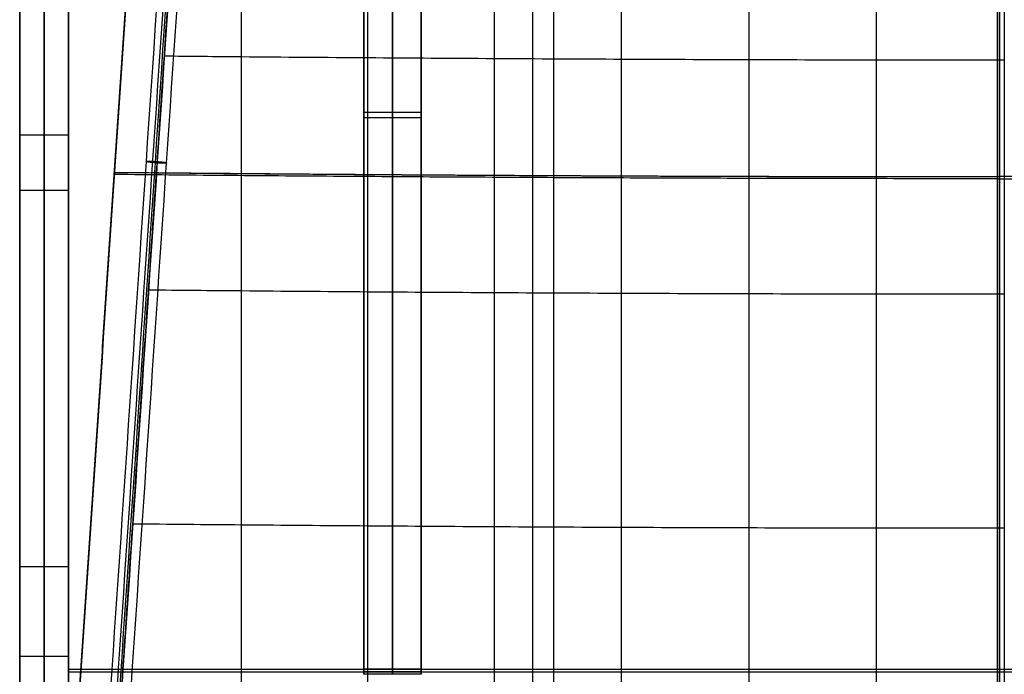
# Model space of a CAD drawing. Header units: millimetres. Extents: x -230 to 250, y -245 to 252.
# Tile 3 of 69: x -230 to 12, y -158 to 3. Entities that reach past the tile are written whole.
import ezdxf

# ---------------------------------------------------------------- set-up
doc = ezdxf.new("R2010")
doc.units = ezdxf.units.MM
doc.header["$MEASUREMENT"] = 0
for name, color, linetype, true_color in [('Frame', 7, 'Continuous', 0x201515), ('Leather', 7, 'Continuous', 0x858585), ('Sit', 7, 'Continuous', 0x6b4343)]:
    doc.layers.add(name, color=color, linetype=linetype, true_color=true_color)

msp = doc.modelspace()

# ---------------------------------------------------------------- linework, layer by layer
at = {"layer": 'Frame'}
for points in [[(-145.63, 116.93, 397.8), (-145.63, -19.71, 404.97), (-145.63, -156.36, 412.13)], [(-145.63, 116.68, 392.98), (-145.63, -20.34, 392.98), (-145.63, -157.36, 392.98)], [(-138.63, 116.93, 397.8), (-138.63, -19.71, 404.97), (-138.63, -156.36, 412.13)], [(-131.63, 116.93, 397.8), (-131.63, -19.71, 404.97), (-131.63, -156.36, 412.13)], [(-131.63, 116.68, 392.98), (-131.63, -20.34, 392.98), (-131.63, -157.36, 392.98)], [(-145.63, -157.61, 388.16), (-145.63, -20.97, 381), (-145.63, 115.68, 373.84)], [(-138.63, -157.61, 388.16), (-138.63, -20.97, 381), (-138.63, 115.68, 373.84)], [(-131.63, -157.61, 388.16), (-131.63, -20.97, 381), (-131.63, 115.68, 373.84)], [(-230.13, -131.11, 598.39), (-230.13, -25.19, 620.9), (-230.13, 80.73, 643.42)], [(-224.13, -131.11, 598.39), (-224.13, -25.19, 620.9), (-224.13, 80.73, 643.42)], [(-218.13, -131.11, 598.39), (-218.13, -25.19, 620.9), (-218.13, 80.73, 643.42)], [(-230.13, 75.74, 666.89), (-230.13, -38.71, 642.57), (-230.13, -153.16, 618.24)], [(-224.13, 75.74, 666.89), (-224.13, -38.71, 642.57), (-224.13, -153.16, 618.24)], [(-218.13, 75.74, 666.89), (-218.13, -38.71, 642.57), (-218.13, -153.16, 618.24)], [(-131.63, -19.71, 404.97), (-138.63, -19.71, 404.97), (-145.63, -19.71, 404.97)], [(-145.63, -20.34, 380.97), (-145.63, -20.34, 392.98), (-145.63, -20.34, 405)], [(-131.63, -20.97, 381), (-138.63, -20.97, 381), (-145.63, -20.97, 381)], [(-131.63, -20.34, 380.97), (-131.63, -20.34, 392.98), (-131.63, -20.34, 405)], [(-230.13, -25.19, 620.9), (-224.13, -25.19, 620.9), (-218.13, -25.19, 620.9)], [(-230.13, -38.71, 642.57), (-224.13, -38.71, 642.57), (-218.13, -38.71, 642.57)], [(-230.13, -69.66, 611.45), (-230.13, -69.66, 623.72), (-230.13, -69.66, 635.99)], [(-218.13, -69.66, 611.45), (-218.13, -69.66, 623.72), (-218.13, -69.66, 635.99)], [(-230.13, -131.11, 598.39), (-224.13, -131.11, 598.39), (-218.13, -131.11, 598.39)], [(-230.13, -195.91, -18.11), (-230.13, -163.51, 290.14), (-230.13, -131.11, 598.39)], [(-224.13, -195.91, -18.11), (-224.13, -163.51, 290.14), (-224.13, -131.11, 598.39)], [(-218.13, -195.91, -18.11), (-218.13, -163.51, 290.14), (-218.13, -131.11, 598.39)], [(-230.13, -153.16, 618.24), (-230.13, -186.6, 300.06), (-230.13, -220.04, -18.11)], [(-230.13, -153.16, 618.24), (-224.13, -153.16, 618.24), (-218.13, -153.16, 618.24)], [(-224.13, -153.16, 618.24), (-224.13, -186.6, 300.06), (-224.13, -220.04, -18.11)], [(-218.13, -153.16, 618.24), (-218.13, -186.6, 300.06), (-218.13, -220.04, -18.11)], [(-218.17, -156.36, 412.12), (-218.17, -163.35, 412.49), (-218.17, -170.34, 412.85)], [(-218.17, -156.36, 412.12), (9.83, -156.36, 412.12), (237.83, -156.36, 412.12)], [(-218.17, -157.61, 388.15), (-218.17, -156.99, 400.14), (-218.17, -156.36, 412.12)], [(-218.17, -156.97, 400.5), (-218.17, -163.98, 400.5), (-218.17, -170.99, 400.5)], [(-218.17, -156.99, 400.14), (9.83, -156.99, 400.14), (237.83, -156.99, 400.14)], [(-145.63, -156.36, 412.13), (-145.63, -156.99, 400.14), (-145.63, -157.61, 388.16)], [(-131.63, -156.36, 412.13), (-138.63, -156.36, 412.13), (-145.63, -156.36, 412.13)], [(-131.63, -156.99, 400.14), (-138.63, -156.99, 400.14), (-145.63, -156.99, 400.14)], [(-138.63, -156.36, 412.13), (-138.63, -156.99, 400.14), (-138.63, -157.61, 388.16)], [(-131.63, -156.36, 412.13), (-131.63, -156.99, 400.14), (-131.63, -157.61, 388.16)], [(9.83, -156.36, 412.12), (9.83, -163.35, 412.49), (9.83, -170.34, 412.85)], [(9.83, -157.61, 388.15), (9.83, -156.99, 400.14), (9.83, -156.36, 412.12)], [(-131.63, -157.61, 388.16), (-138.63, -157.61, 388.16), (-145.63, -157.61, 388.16)]]:
    msp.add_open_spline(points, degree=2, dxfattribs=at)
at = {"layer": 'Leather'}
for points, knots in [([(11.53, 165.63, 405.78), (-4.34, 165.63, 405.78), (-20.16, 165.24, 406.22), (-43.89, 164.08, 407.51), (-51.79, 163.6, 408.05), (-67.57, 162.45, 409.32), (-75.43, 161.78, 410.06), (-87.19, 160.63, 411.23), (-91.08, 160.23, 411.64), (-98.86, 159.37, 412.47), (-102.74, 158.92, 412.9), (-110.5, 157.97, 413.82), (-114.37, 157.48, 414.3), (-122.11, 156.44, 415.33), (-125.97, 155.9, 415.88), (-133.68, 154.77, 416.99), (-137.53, 154.18, 417.56), (-145.22, 152.96, 418.67), (-149.05, 152.33, 419.21), (-153.58, 151.56, 419.83), (-154.27, 151.44, 419.92), (-155.48, 151.23, 420.09), (-156, 151.13, 420.16), (-157.46, 150.81, 420.37), (-158.4, 150.57, 420.5), (-160.26, 150.02, 420.78), (-161.18, 149.71, 420.92), (-162.99, 149.02, 421.21), (-163.88, 148.64, 421.36), (-168.27, 146.57, 422.09), (-171.52, 144.39, 422.7), (-175.79, 140.44, 423.6), (-177.1, 139.03, 423.89), (-179.53, 135.98, 424.46), (-180.61, 134.37, 424.73), (-182.55, 130.97, 425.24), (-183.37, 129.22, 425.49), (-184.77, 125.55, 425.94), (-185.32, 123.69, 426.15), (-185.93, 120.81, 426.44), (-186.1, 119.85, 426.53), (-186.29, 118.39, 426.67), (-186.34, 117.9, 426.71), (-186.46, 116.68, 426.81), (-186.5, 115.94, 426.88), (-186.68, 113.25, 427.1), (-186.81, 111.29, 427.26), (-187.21, 105.42, 427.71), (-187.48, 101.5, 427.99), (-188.75, 82.65, 429.29), (-189.9, 65.53, 430.23), (-191.97, 34.8, 431.96), (-193.04, 19.02, 432.86), (-195.17, -12.54, 434.67), (-196.23, -28.32, 435.57), (-198.42, -60.73, 437.54), (-199.36, -74.81, 438.45), (-201.02, -99.33, 440.09), (-201.55, -107.22, 440.63), (-202.61, -123, 441.69), (-203.15, -130.88, 442.22), (-203.94, -142.73, 442.95), (-204.21, -146.68, 443.18), (-204.74, -154.58, 443.62), (-205.01, -158.54, 443.83), (-205.54, -166.44, 444.24), (-205.81, -170.4, 444.44), (-206.14, -175.34, 444.69), (-206.21, -176.32, 444.74), (-206.31, -177.81, 444.81), (-206.34, -178.3, 444.84), (-206.41, -179.25, 444.88), (-206.44, -179.7, 444.91), (-206.54, -182.12, 445.03), (-206.48, -184.08, 445.14), (-206.05, -188.03, 445.34), (-205.68, -189.96, 445.43), (-204.64, -193.79, 445.57), (-203.99, -195.64, 445.61), (-202.37, -199.24, 445.63), (-201.44, -200.94, 445.61), (-199.29, -204.2, 445.47), (-198.1, -205.71, 445.37), (-196.13, -207.82, 445.16), (-195.45, -208.49, 445.08), (-194.03, -209.78, 444.91), (-193.29, -210.39, 444.82), (-191.77, -211.55, 444.63), (-190.99, -212.1, 444.52), (-189.38, -213.14, 444.31), (-188.56, -213.63, 444.19), (-186.87, -214.54, 443.96), (-186.01, -214.96, 443.84), (-184.25, -215.75, 443.59), (-183.36, -216.12, 443.47), (-180.62, -217.12, 443.08), (-178.76, -217.67, 442.82), (-176.38, -218.2, 442.5), (-175.91, -218.3, 442.43), (-175.16, -218.44, 442.33), (-174.88, -218.5, 442.29), (-174.2, -218.61, 442.2), (-173.81, -218.68, 442.15), (-172.45, -218.93, 441.96), (-171.49, -219.11, 441.84), (-168.61, -219.67, 441.45), (-166.69, -220.06, 441.2), (-160.93, -221.26, 440.45), (-157.08, -222.1, 439.95), (-149.26, -223.72, 438.94), (-145.66, -224.43, 438.47), (-137.8, -225.81, 437.43), (-133.93, -226.41, 436.92), (-126.17, -227.53, 435.91), (-122.29, -228.05, 435.42), (-114.52, -229.02, 434.47), (-110.64, -229.48, 434.01), (-98.96, -230.81, 432.7), (-91.16, -231.61, 431.91), (-67.6, -233.75, 429.77), (-51.83, -234.82, 428.68), (-20.16, -236.26, 427.23), (-4.33, -236.62, 426.86), (11.53, -236.62, 426.86)], [0, 0, 0, 0, 49.536117, 49.536117, 74.299001, 74.299001, 99.070111, 99.070111, 111.351924, 111.351924, 123.631665, 123.631665, 135.915747, 135.915747, 148.205626, 148.205626, 160.488694, 160.488694, 172.74505, 172.74505, 174.961602, 174.961602, 176.613827, 176.613827, 179.673802, 179.673802, 182.737478, 182.737478, 185.799295, 185.799295, 198.057324, 198.057324, 204.193669, 204.193669, 210.354833, 210.354833, 216.51788, 216.51788, 222.683039, 222.683039, 225.755208, 225.755208, 227.291305, 227.291305, 229.596839, 229.596839, 235.743326, 235.743326, 248.02966, 248.02966, 294.859453, 294.859453, 344.310881, 344.310881, 393.766253, 393.766253, 445.895697, 445.895697, 470.636512, 470.636512, 495.373268, 495.373268, 507.760106, 507.760106, 520.143956, 520.143956, 532.526464, 532.526464, 535.622037, 535.622037, 537.169822, 537.169822, 538.580413, 538.580413, 544.768008, 544.768008, 550.984046, 550.984046, 557.169057, 557.169057, 563.303065, 563.303065, 569.357698, 569.357698, 572.357205, 572.357205, 575.353681, 575.353681, 578.356772, 578.356772, 581.371964, 581.371964, 584.392382, 584.392382, 587.429022, 587.429022, 593.567741, 593.567741, 595.094648, 595.094648, 595.982998, 595.982998, 597.25121, 597.25121, 600.31865, 600.31865, 606.476482, 606.476482, 618.842026, 618.842026, 631.615699, 631.615699, 643.941408, 643.941408, 656.24725, 656.24725, 668.543585, 668.543585, 693.13497, 693.13497, 742.642016, 742.642016, 792.123065, 792.123065, 792.123065, 792.123065]), ([(-19.81, -236.15, 427.34), (-19.81, -217.15, 429.3), (-19.81, -178.99, 428.29), (-19.81, -121.67, 425.29), (-19.81, -64.21, 422.28), (-19.81, -6.74, 419.26), (-19.81, 50.72, 416.25), (-19.81, 108.01, 413.25), (-19.81, 146.14, 411.25), (-19.81, 165.12, 406.35)], [0.446149, 0.446149, 0.446149, 0.446149, 57.542734, 115.085467, 172.628201, 230.170935, 287.713668, 345.256402, 402.270543, 402.270543, 402.270543, 402.270543]), ([(-51.12, -234.75, 428.76), (-51.12, -216.19, 430.56), (-51.12, -178.47, 429.56), (-51.12, -121.6, 426.58), (-51.12, -64.14, 423.56), (-51.12, -6.68, 420.55), (-51.12, 50.79, 417.54), (-51.12, 107.55, 414.57), (-51.12, 145.16, 412.59), (-51.12, 163.61, 408.04)], [1.786765, 1.786765, 1.786765, 1.786765, 57.542734, 115.085467, 172.628201, 230.170935, 287.713668, 345.256402, 400.692401, 400.692401, 400.692401, 400.692401]), ([(-82.39, -232.4, 431.11), (-82.39, -214.59, 432.66), (-82.39, -177.62, 431.66), (-82.39, -121.49, 428.72), (-82.39, -64.03, 425.71), (-82.39, -6.56, 422.7), (-82.39, 50.9, 419.68), (-82.39, 106.79, 416.76), (-82.39, 143.52, 414.62), (-82.39, 161.1, 410.75)], [4.021846, 4.021846, 4.021846, 4.021846, 57.542734, 115.085467, 172.628201, 230.170935, 287.713668, 345.256402, 398.06169, 398.06169, 398.06169, 398.06169]), ([(-113.59, -229.12, 434.36), (-113.59, -212.35, 435.61), (-113.59, -176.42, 434.61), (-113.59, -121.33, 431.72), (-113.59, -63.87, 428.71), (-113.59, -6.41, 425.97), (-113.59, 51.06, 422.68), (-113.59, 105.72, 419.9), (-113.59, 141.22, 417), (-113.59, 157.57, 414.21)], [7.146519, 7.146519, 7.146519, 7.146519, 57.542734, 115.085467, 172.628201, 230.170935, 287.713668, 345.256402, 394.373224, 394.373224, 394.373224, 394.373224]), ([(-144.69, -224.59, 438.34), (-144.69, -208.85, 439.11), (-144.69, -174.88, 438.39), (-144.69, -121.13, 435.56), (-144.69, -63.67, 432.56), (-144.69, -6.2, 430.64), (-144.69, 51.26, 426.54), (-144.69, 104.34, 424.08), (-144.69, 138.27, 420.73), (-144.69, 153.04, 418.59)], [11.162294, 11.162294, 11.162294, 11.162294, 57.542734, 115.085467, 172.628201, 230.170935, 287.713668, 345.256402, 389.633223, 389.633223, 389.633223, 389.633223]), ([(-175.68, -218.34, 442.4), (-175.68, -203.97, 442.52), (-175.68, -173, 442.82), (-175.68, -120.89, 439.52), (-175.68, -63.42, 436.26), (-175.68, -5.96, 433.52), (-175.68, 51.51, 430.24), (-175.68, 100.32, 427.75), (-175.68, 129.98, 424.64), (-175.68, 140.48, 423.58)], [16.082999, 16.082999, 16.082999, 16.082999, 57.542734, 115.085467, 172.628201, 230.170935, 287.713668, 345.256402, 376.812999, 376.812999, 376.812999, 376.812999]), ([(-194.71, -5.78, 434.28), (-188.37, -5.84, 433.82), (-171.74, -6, 433.65), (-144.71, -6.21, 430.49), (-113.6, -6.41, 425.55), (-82.4, -6.57, 422.55), (-51.13, -6.68, 420.41), (-19.81, -6.75, 419.12), (1.08, -6.77, 418.84), (11.53, -6.77, 418.84)], [12.020419, 12.020419, 12.020419, 12.020419, 31.341754, 62.683509, 94.025263, 125.367018, 156.708773, 188.050527, 219.392281, 219.392281, 219.392281, 219.392281]), ([(-198.58, -63.21, 437.72), (-190.96, -63.28, 436.96), (-173.04, -63.45, 436.74), (-144.71, -63.68, 432.69), (-113.6, -63.88, 428.57), (-82.4, -64.03, 425.57), (-51.13, -64.15, 423.42), (-19.81, -64.21, 422.13), (1.08, -64.23, 421.85), (11.53, -64.23, 421.85)], [8.082173, 8.082173, 8.082173, 8.082173, 31.341754, 62.683509, 94.025263, 125.367018, 156.708773, 188.050527, 219.392281, 219.392281, 219.392281, 219.392281]), ([(-202.46, -120.64, 441.53), (-193.55, -120.72, 440.95), (-174.34, -120.9, 439.93), (-144.71, -121.14, 435.42), (-113.6, -121.34, 431.58), (-82.4, -121.5, 428.58), (-51.13, -121.61, 426.43), (-19.81, -121.68, 425.15), (1.08, -121.69, 424.86), (11.53, -121.69, 424.86)], [4.141677, 4.141677, 4.141677, 4.141677, 31.341754, 62.683509, 94.025263, 125.367018, 156.708773, 188.050527, 219.392281, 219.392281, 219.392281, 219.392281])]:
    msp.add_open_spline(points, degree=3, knots=knots, dxfattribs=at)
for points, degree in [([(10.45, -236.56, 424.89), (10.45, -35.43, 414.35), (10.45, 165.69, 403.81)], 2), ([(11.53, 165.63, 405.78), (11.53, 146.47, 410.8), (11.53, 108.16, 412.81), (11.53, 50.7, 415.82), (11.53, -6.77, 418.84), (11.53, -64.23, 421.85), (11.53, -121.69, 424.86), (11.53, -179.16, 427.87), (11.53, -217.47, 428.87), (11.53, -236.62, 426.86)], 3), ([(-99.06, -230.82, 429.85), (-99.06, -35.64, 419.63), (-99.06, 159.53, 409.4)], 2), ([(-209, -179.54, 445.12), (-202.35, -80.98, 438.67), (-195.71, 17.58, 432.27), (-189.06, 116.15, 425.93)], 3), ([(-187.55, 116.47, 423.69), (-194.2, 17.91, 430.03), (-200.84, -80.66, 436.43), (-207.49, -179.22, 442.89)], 3), ([(-206.25, -179.58, 447.34), (-199.6, -81.02, 440.88), (-192.95, 17.54, 434.49), (-186.31, 116.11, 428.15)], 3), ([(-206.79, -179.87, 442.38), (-200.15, -81.31, 435.92), (-193.5, 17.25, 429.53), (-186.85, 115.82, 423.19)], 3), ([(-204.04, -179.91, 444.6), (-197.4, -81.35, 438.14), (-190.75, 17.21, 431.74), (-184.1, 115.78, 425.41)], 3)]:
    msp.add_open_spline(points, degree=degree, dxfattribs=at)
msp.add_rational_spline([(-199.03, -31.7, 435.48), (-199.3, -31.84, 433), (-196.82, -32.03, 432.74), (-194.35, -32.21, 432.48), (-194.07, -32.07, 434.96), (-193.8, -31.93, 437.44), (-196.28, -31.74, 437.7), (-198.76, -31.56, 437.96), (-199.03, -31.7, 435.48)], [1, 0.707106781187, 1, 0.707106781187, 1, 0.707106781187, 1, 0.707106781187, 1], degree=2, knots=[0, 0, 0, 3.926991, 3.926991, 7.853982, 7.853982, 11.780972, 11.780972, 15.707963, 15.707963, 15.707963], dxfattribs=at)
for points in [[(-197.73, -34.43, 433.44), (-94.52, -35.43, 414.35), (10.45, -35.43, 414.35)], [(218.63, -34.43, 433.44), (115.42, -35.43, 414.35), (10.45, -35.43, 414.35)]]:
    msp.add_rational_spline(points, [0.999027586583, 0.995324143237, 1], degree=2, dxfattribs=at)
at = {"layer": 'Sit'}
for points, degree in [([(9.87, -244.84, 426.89), (9.87, -35.42, 415.92), (9.87, 174.01, 404.94)], 2), ([(9.87, -244.84, 426.89), (9.87, -35.42, 415.92), (9.87, 174.01, 404.94)], 2), ([(9.87, 173.75, 399.95), (9.87, -35.68, 410.93), (9.87, -245.1, 421.9)], 2), ([(9.87, 173.75, 399.95), (9.87, -35.68, 410.93), (9.87, -245.1, 421.9)], 2), ([(9.87, -245.37, 416.91), (9.87, -35.94, 405.93), (9.87, 173.49, 394.96)], 2), ([(9.87, -245.37, 416.91), (9.87, -35.94, 405.93), (9.87, 173.49, 394.96)], 2), ([(-104.16, -238.87, 432.07), (-104.16, -35.64, 421.41), (-104.16, 167.59, 410.76)], 2), ([(-104.15, -239.39, 422.03), (-104.15, -36.16, 411.38), (-104.15, 167.07, 400.73)], 2), ([(-196.3, 122.76, 425.65), (-203.22, 20.12, 432.25), (-210.14, -82.51, 438.91), (-217.06, -185.14, 445.63)], 3), ([(-217.06, -185.5, 438.65), (-206.68, -31.46, 430.57), (-196.3, 122.59, 422.5)], 2), ([(-196.3, 122.23, 415.51), (-203.22, 19.59, 422.1), (-210.14, -83.04, 428.75), (-217.06, -185.67, 435.46)], 3), ([(-206.68, -31.72, 425.44), (-206.68, -31.46, 430.52), (-206.68, -31.19, 435.6)], 2), ([(9.87, -35.94, 405.93), (9.87, -35.68, 410.93), (9.87, -35.42, 415.92)], 2), ([(9.87, -35.94, 405.93), (9.87, -35.68, 410.93), (9.87, -35.42, 415.92)], 2)]:
    msp.add_open_spline(points, degree=degree, dxfattribs=at)
for points, weights in [([(-206.9, -34.37, 435.8), (-99.43, -35.42, 415.92), (9.87, -35.42, 415.92)], [0.999027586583, 0.995324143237, 1]), ([(9.87, -35.94, 405.93), (-99.41, -35.94, 405.93), (-206.9, -34.91, 425.65)], [1, 0.995363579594, 0.998965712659]), ([(226.64, -34.37, 435.8), (119.17, -35.42, 415.92), (9.87, -35.42, 415.92)], [0.999027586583, 0.995324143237, 1]), ([(9.87, -35.94, 405.93), (119.16, -35.94, 405.93), (226.64, -34.91, 425.65)], [1, 0.995363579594, 0.998965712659])]:
    msp.add_rational_spline(points, weights, degree=2, dxfattribs=at)

doc.saveas('drawing.dxf')
